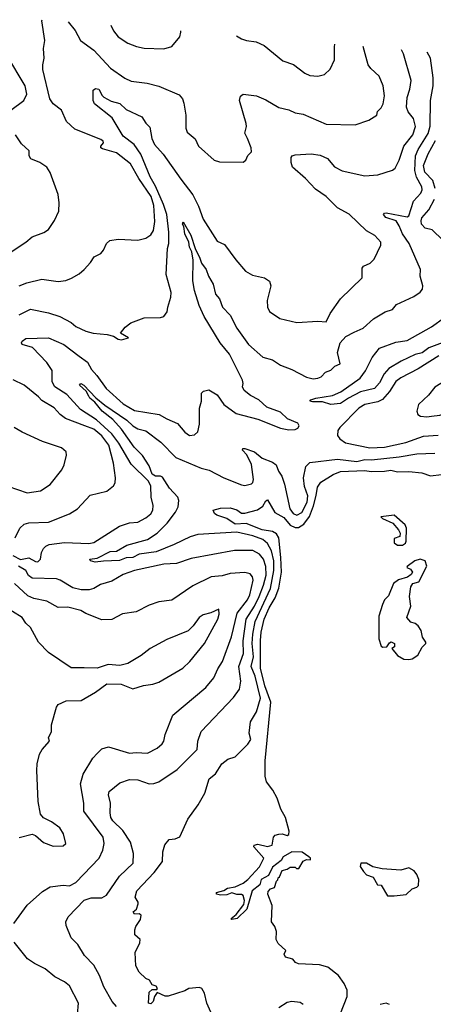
# Model space of a CAD drawing. Extents: x 1245432 to 1420865, y 606325 to 671314.
# Tile 133 of 256: x 1314408 to 1316956, y 660607 to 666662. Entities that reach past the tile are written whole.
import ezdxf

# ---------------------------------------------------------------- set-up
doc = ezdxf.new("R2010")
doc.units = 0

msp = doc.modelspace()

# ---------------------------------------------------------------- linework, layer by layer
at = {"layer": '0CON20XD'}
for points in [[(1314405, 665024.6), (1314452, 665045), (1314545, 665067.5), (1314645, 665051.4), (1314692.3, 665057.7), (1314727.7, 665072.3), (1314775, 665100), (1314805, 665126.7), (1314845, 665170), (1314866.7, 665203.3), (1314907.5, 665225), (1314924.2, 665245), (1314943.3, 665286.7), (1314963.3, 665305), (1315015, 665312), (1315135, 665306.9), (1315185, 665317.8), (1315215, 665340), (1315232.1, 665365), (1315241.2, 665421.2), (1315235, 665518.8), (1315217.2, 665575), (1315142.9, 665685), (1315090.8, 665775), (1315005, 665843.7), (1314917.4, 665867.4), (1314908.9, 665875), (1314908.9, 665885), (1314924.4, 665905), (1314921.4, 665915), (1314907.1, 665925), (1314748.5, 665988.5), (1314695.5, 666035.5), (1314665.7, 666105), (1314615.3, 666145.3), (1314594.6, 666175), (1314551.5, 666355), (1314550, 666385), (1314558.1, 666425), (1314554.5, 666485), (1314562.9, 666535), (1314544, 666655), (1314547.5, 666662.3)], [(1314706.2, 666649.6), (1314750, 666595), (1314783.2, 666535), (1314864.4, 666474.4), (1314966.5, 666365), (1315055, 666301.8), (1315095, 666284.6), (1315192.7, 666272.7), (1315265, 666252.9), (1315389.7, 666199.7), (1315410, 666175), (1315419.7, 666149.7), (1315431.9, 666075), (1315431.4, 665995), (1315439.7, 665969.7), (1315488.6, 665928.6), (1315508.8, 665885), (1315605, 665798), (1315638.3, 665788.3), (1315785, 665786.7), (1315801.2, 665798.8), (1315813, 665827), (1315835, 665850), (1315833.3, 665875), (1315811.4, 665931.4), (1315794.5, 665965), (1315805.2, 666004.8), (1315803.7, 666023.7), (1315762.5, 666165), (1315767.3, 666192.7), (1315785, 666204), (1315866.1, 666193.9), (1315925, 666169.4), (1316005, 666121.9), (1316065, 666108.1), (1316105, 666088.9), (1316155, 666081.1), (1316295, 666020.6), (1316475, 666015.5), (1316558.8, 666045), (1316607.5, 666075), (1316611.7, 666098.3), (1316635, 666120), (1316646.9, 666145), (1316654.5, 666195), (1316647.9, 666255), (1316621.5, 666315), (1316571.3, 666361.3), (1316555.4, 666385), (1316523.9, 666497)], [(1314969.7, 666628.6), (1314985, 666593.8), (1315015, 666556), (1315075, 666517.5), (1315126.8, 666496.8), (1315175, 666487.1), (1315295, 666482.5), (1315345, 666497.1), (1315395, 666556.7), (1315401.1, 666585), (1315401, 666593.2)], [(1315744.2, 666563.8), (1315775, 666544.3), (1315806.2, 666533.8), (1315865, 666526), (1315915, 666503.8), (1316029.1, 666409.1), (1316095, 666385.8), (1316163.9, 666333.9), (1316195, 666318.8), (1316245, 666314), (1316285.8, 666324.2), (1316321.2, 666358.8), (1316347.5, 666415), (1316346.7, 666495), (1316348.9, 666511.9)], [(1314353.6, 666106.4), (1314434, 666165), (1314452, 666205), (1314442.9, 666255), (1314328.6, 666445)], [(1314365, 663366.7), (1314413.4, 663343.4), (1314465, 663353.6), (1314505, 663330.5), (1314520.9, 663329.1), (1314537.1, 663345), (1314543.5, 663385), (1314555, 663410), (1314568.9, 663425), (1314590, 663435), (1314685, 663446.4), (1314835, 663440), (1314865, 663446.9), (1315022.2, 663547.8), (1315085, 663568.2), (1315135, 663572.3), (1315185, 663598.9), (1315215, 663624.4), (1315227.5, 663645), (1315230.8, 663675), (1315218.1, 663725), (1315215.7, 663794.3), (1315201.8, 663825), (1315095, 663929.7), (1315018.8, 664058.8), (1314976.1, 664116.1), (1314882.2, 664202.2), (1314782, 664265), (1314698.3, 664358.3), (1314625, 664404.5), (1314607.5, 664435), (1314608.1, 664505), (1314575.4, 664555), (1314486.7, 664646.7), (1314422.7, 664665), (1314419.1, 664675), (1314423.4, 664685), (1314445, 664701.5), (1314585, 664705.4), (1314680.6, 664665), (1314775, 664593.5), (1314825.3, 664555.3), (1314850.3, 664510.3), (1314882.9, 664475), (1314940, 664395), (1315045, 664299.3), (1315115, 664258.2), (1315268, 664235), (1315315, 664206.7), (1315379.3, 664179.3), (1315425, 664125.8), (1315455, 664106), (1315485, 664108.8), (1315505, 664127.5), (1315515.6, 664175), (1315516.1, 664273.9), (1315527, 664317), (1315527.5, 664365), (1315541.2, 664378.8), (1315573.8, 664386.2), (1315625.5, 664355.5), (1315666, 664295), (1315740.9, 664240.9), (1315875, 664205.8), (1316015, 664150), (1316065, 664140), (1316105, 664142.5), (1316120.5, 664149.5), (1316130, 664165), (1316121.2, 664181.2), (1316057.7, 664207.7), (1316015, 664248.1), (1315929.8, 664279.8), (1315882, 664325), (1315830.5, 664350.5), (1315791, 664381), (1315779.6, 664405), (1315784.6, 664425.4), (1315780.3, 664445), (1315700.4, 664605), (1315643.9, 664675), (1315545, 664836.2), (1315513.1, 664905), (1315485, 664997.5), (1315474.2, 665055.8), (1315475.7, 665184.3), (1315468.2, 665235), (1315453.2, 665263.2), (1315450.4, 665295), (1315426.2, 665345), (1315419.7, 665389.7), (1315411.1, 665405), (1315415, 665420), (1315463, 665337), (1315488.4, 665255), (1315518.5, 665195), (1315527.1, 665165), (1315556.6, 665125), (1315571.4, 665085), (1315600, 665035), (1315614.2, 664975), (1315639.5, 664945), (1315657.1, 664895), (1315704.4, 664845), (1315745.5, 664765), (1315817.5, 664665), (1315905, 664586.8), (1315965, 664570.9), (1316015, 664538.2), (1316085, 664510.4), (1316175, 664463.1), (1316215, 664454.3), (1316245, 664458), (1316264.1, 664465.9), (1316292.5, 664495), (1316325, 664506.2), (1316349.4, 664530.6), (1316381.2, 664545), (1316365.9, 664615), (1316382.8, 664675), (1316416.5, 664713.5), (1316468.4, 664741.6), (1316524, 664765), (1316587.4, 664822.6), (1316658.8, 664865), (1316705, 664880), (1316730, 664910), (1316835, 664960), (1316875, 664986.2), (1316890, 665005), (1316890.8, 665025), (1316874.4, 665085), (1316876.4, 665125), (1316806.3, 665286.3), (1316765.5, 665345), (1316745.4, 665395.4), (1316726, 665426), (1316664, 665445), (1316648.8, 665465), (1316655, 665473.3), (1316665, 665473.8), (1316795, 665450.6), (1316805, 665455.8), (1316834.7, 665545.3), (1316878.5, 665595), (1316887.5, 665615), (1316885.3, 665635), (1316853.1, 665693.1), (1316842.3, 665735), (1316847.1, 665825), (1316863.5, 665865), (1316925, 665961.8), (1316936.6, 666006.6), (1316938.2, 666165), (1316955.3, 666255), (1316954.7, 666305), (1316939.2, 666425), (1316918.2, 666463.2)], [(1314405, 664847.9), (1314475, 664881.9), (1314585, 664860.3), (1314655, 664836.2), (1314725, 664800), (1314755, 664774.5), (1314815, 664747.5), (1314860, 664735), (1314947.1, 664727.1), (1314987, 664717), (1315015, 664696.7), (1315035, 664694), (1315077.5, 664705), (1315030, 664735), (1315057.9, 664772.1), (1315092.5, 664797.5), (1315175, 664828.6), (1315275, 664830), (1315295, 664837.5), (1315316.7, 664865), (1315320, 664895), (1315340, 664955), (1315342.2, 664985), (1315310.6, 665095), (1315319, 665255), (1315327.4, 665285), (1315326.2, 665355), (1315314.8, 665465), (1315294.9, 665524.9), (1315245, 665638), (1315211.2, 665695), (1315154.8, 665834.8), (1315113.1, 665895), (1315046.2, 665945), (1314978.8, 666058.8), (1314869.5, 666145), (1314860, 666165), (1314861.7, 666228.3), (1314875, 666238.8), (1314895, 666236), (1314915.6, 666195.6), (1314926.5, 666186.5), (1314972, 666162), (1315025, 666146.2), (1315065, 666109.4), (1315160.8, 666065), (1315185, 666026), (1315210.4, 666000.4), (1315222.4, 665932.4), (1315238, 665895), (1315292.9, 665835), (1315401.7, 665681.7), (1315474.5, 665585), (1315509.1, 665515), (1315538.5, 665435), (1315625, 665300), (1315670, 665280), (1315738.8, 665185), (1315798.8, 665115), (1315841.7, 665091.7), (1315916.7, 665075), (1315946.2, 665055), (1315955.8, 665025), (1315932, 664935), (1315934.3, 664894.3), (1315947.3, 664867.3), (1316010, 664825), (1316115, 664800.8), (1316245, 664808), (1316295, 664803.8), (1316321.2, 664855), (1316384.4, 664945), (1316518.1, 665075), (1316517.1, 665135), (1316525, 665145.7), (1316566.7, 665165), (1316590.5, 665189.5), (1316632, 665275), (1316632, 665295), (1316595, 665335.8), (1316543.6, 665363.6), (1316437, 665467), (1316365, 665504.5), (1316295, 665574.6), (1316229.6, 665619.6), (1316169.3, 665685), (1316088.5, 665755), (1316079.4, 665785), (1316081.2, 665815), (1316086.7, 665825), (1316105, 665831.4), (1316203.6, 665836.4), (1316258.6, 665828.6), (1316305, 665809.4), (1316347.2, 665757.2), (1316395, 665732.1), (1316535, 665701.1), (1316615, 665708.1), (1316704, 665736), (1316720.2, 665749.8), (1316745, 665798.8), (1316774.7, 665885), (1316828.8, 665955), (1316845.3, 666005), (1316834, 666055), (1316800.3, 666095), (1316791.2, 666125), (1316795, 666183.3), (1316810.9, 666235), (1316818.7, 666288.7), (1316772.6, 666452.6), (1316759.9, 666476.7)], [(1314319.7, 665210.3), (1314446.3, 665293.7), (1314485, 665326), (1314556.8, 665353.2), (1314585, 665372), (1314622.1, 665427.9), (1314650, 665485), (1314651.9, 665535), (1314645, 665586.7), (1314595, 665723.3), (1314575.5, 665755.5), (1314532.5, 665785), (1314477.4, 665807.4), (1314466, 665825), (1314466, 665855), (1314418.7, 665898.7), (1314382, 665955)], [(1316968.1, 665625), (1316953, 665673), (1316903.9, 665725), (1316896, 665765), (1316923.6, 665836.4), (1316970.3, 665919.7)], [(1317015, 665305.6), (1316949, 665369), (1316905, 665379.3), (1316883.5, 665405), (1316880, 665425), (1316885.4, 665444.6), (1316927.7, 665492.3), (1316962.2, 665557.8)], [(1317009.7, 664675), (1316928.7, 664645), (1316886.6, 664613.4), (1316845, 664603.4), (1316757.4, 664562.6), (1316682.3, 664517.7), (1316653.2, 664485), (1316625, 664429.5), (1316594.3, 664395), (1316507.2, 664372.8), (1316434.3, 664335.7), (1316385, 664302), (1316323.8, 664296.2), (1316273.2, 664313.2), (1316211.5, 664311.5), (1316195, 664316.2), (1316202, 664325), (1316232.5, 664335), (1316335, 664351.9), (1316385.7, 664374.3), (1316505, 664457.2), (1316538, 664502), (1316579.2, 664585), (1316625, 664642.9), (1316725, 664678.5), (1316795, 664689.6), (1316945, 664772.6), (1317025, 664830.9)], [(1316915, 664219.6), (1316945, 664224.6), (1316995, 664230), (1317115, 664270.5), (1317250.1, 664329.9), (1317297.8, 664362.2), (1317389.8, 664440.2), (1317418.4, 664475), (1317465, 664606.2), (1317466.6, 664625), (1317458.8, 664645), (1317435, 664659.3), (1317405, 664659.7), (1317245, 664597.9), (1317184.2, 664565.8), (1317095, 664496.2), (1317055, 664457.1), (1316965, 664403.3), (1316925.8, 664354.2), (1316865, 664296), (1316854, 664255), (1316861.2, 664235), (1316876.7, 664225), (1316915, 664219.6)], [(1316988.9, 664595), (1316863.3, 664515), (1316755, 664460.4), (1316725, 664436.5), (1316686.9, 664375), (1316642.7, 664327.3), (1316615, 664312.5), (1316535, 664295.4), (1316497.6, 664272.4), (1316380.8, 664155), (1316367.5, 664135), (1316365.8, 664105), (1316379.2, 664085), (1316415, 664060), (1316565, 664028.3)], [(1314380.8, 663475), (1314409.1, 663535), (1314435, 663559.6), (1314465, 663567.9), (1314585, 663572.9), (1314715, 663623.1), (1314765, 663654.2), (1314842.4, 663737.6), (1314945, 663762), (1314986.2, 663795), (1314996, 663815), (1314998.6, 663845), (1314986.9, 663935), (1314956.9, 664045), (1314915, 664103.8), (1314865, 664143.5), (1314810, 664165), (1314690.7, 664210.7), (1314657.8, 664235), (1314620.8, 664275), (1314545, 664319.4), (1314525, 664342.9), (1314435.6, 664415), (1314367.5, 664447.5)], [(1315619.2, 660485), (1315561.4, 660615), (1315545.5, 660675.5), (1315530, 660705), (1315515, 660711.2), (1315450, 660705), (1315425, 660690), (1315323, 660657), (1315305, 660657.5), (1315255, 660680), (1315238, 660655), (1315231.1, 660625), (1315215, 660609.5), (1315200.9, 660615), (1315205, 660682), (1315225, 660698.8), (1315252.5, 660697.5), (1315256.2, 660705), (1315249.5, 660719.5), (1315225, 660727.5), (1315207.5, 660755), (1315185, 660766.7), (1315144.1, 660804.1), (1315124.2, 660844.2), (1315120, 660925), (1315148.8, 660985), (1315150, 661005), (1315117.5, 661035), (1315117.5, 661065), (1315123.3, 661085), (1315151.7, 661128.3), (1315156.7, 661155), (1315143.6, 661163.6), (1315115, 661161.4), (1315106.2, 661175), (1315127, 661193), (1315138, 661225), (1315138.8, 661235), (1315120, 661265), (1315128.8, 661305), (1315236.7, 661416.7), (1315288, 661485), (1315290, 661545), (1315302, 661588), (1315329.3, 661620.7), (1315366.1, 661623.9), (1315395, 661636.7), (1315444.5, 661745.5), (1315506.6, 661833.4), (1315548, 661905), (1315575, 661993.3), (1315613.3, 662025), (1315652.5, 662085), (1315691.2, 662115), (1315735, 662130), (1315812.6, 662207.4), (1315831.9, 662235), (1315822.5, 662275), (1315829.2, 662345), (1315867.6, 662405), (1315891.1, 662488.9), (1315859.2, 662625), (1315834.5, 662685), (1315848.5, 662745), (1315839.5, 662825), (1315845, 662882.5), (1315858.3, 662961.7), (1315952.1, 663165), (1315973.8, 663275), (1315974.1, 663335), (1315958.9, 663395), (1315935, 663441.8), (1315905, 663464.8), (1315845, 663487.5), (1315745, 663510.6), (1315505, 663496.6), (1315458, 663482), (1315360.6, 663435), (1315249.3, 663390.7), (1315145, 663376.2), (1315105, 663354.1), (1315065, 663353.2), (1315023.5, 663336.5), (1314925, 663331.4), (1314872.9, 663327.1), (1314844, 663335), (1314840, 663345), (1314885, 663350), (1314965, 663391.3), (1315005.2, 663394.8), (1315069.1, 663430.9), (1315195, 663466.5), (1315255.9, 663505), (1315317.5, 663565), (1315367.3, 663632.7), (1315383.3, 663666.7), (1315389, 663705), (1315381.4, 663725), (1315330.8, 663780.8), (1315288.3, 663848.3), (1315275, 663855.5), (1315245, 663855.1), (1315225, 663867.8), (1315205, 663918.9), (1315165, 663981.3), (1315113.7, 664033.7), (1315035.1, 664145.1), (1314982.6, 664202.6), (1314915.7, 664255), (1314871.1, 664311.1), (1314840.3, 664335), (1314835, 664347.5), (1314817.6, 664377.6), (1314776, 664415), (1314785, 664424), (1314802.9, 664415), (1314876.9, 664336.9), (1314931.9, 664291.9), (1315068.6, 664198.6), (1315104.4, 664164.4), (1315135, 664146.2), (1315185, 664134.7), (1315277.8, 664065), (1315369.5, 663969.5), (1315525, 663904.6), (1315575, 663891.5), (1315665, 663843.8), (1315775, 663801.2), (1315795, 663798.5), (1315835, 663807.8), (1315845, 663816), (1315849.3, 663835), (1315835, 663927.5), (1315806.4, 663986.4), (1315781.1, 664015), (1315782.9, 664025), (1315795, 664025.8), (1315855.2, 664005.2), (1315901.1, 663965), (1315965, 663940.4), (1315987.3, 663925), (1316001.5, 663885), (1316023.5, 663855), (1316040, 663805), (1316072.6, 663655), (1316092.2, 663625), (1316115, 663615.2), (1316145, 663632.2), (1316178.2, 663695), (1316182.8, 663735), (1316162.4, 663792.4), (1316156.2, 663843.8), (1316169.6, 663915), (1316195, 663940), (1316365, 663960.5), (1316485, 663945.9), (1316535, 663957.5), (1316575, 663955.4), (1316745, 663973.6), (1316855, 663993), (1316965, 663997.5)], [(1314335, 663793.1), (1314455, 663753.1), (1314535.9, 663764.1), (1314595.9, 663804.1), (1314667.5, 663895), (1314682.5, 663925), (1314696.2, 663985), (1314693.8, 664005), (1314665, 664029.2), (1314547.9, 664067.9), (1314423.8, 664125), (1314375, 664154.2)], [(1316565, 664028.3), (1316655, 664033.7), (1316787.2, 664062.8), (1316895, 664100.6), (1316985, 664106.3)], [(1316338, 660435), (1316424.4, 660655.6), (1316425.7, 660695), (1316405.8, 660735), (1316372.5, 660785), (1316306.3, 660836.3), (1316255, 660850), (1316125, 660856.7), (1316107.5, 660865), (1316090, 660885), (1316046.4, 660896.4), (1316036.7, 660915), (1316047, 660937), (1316000.7, 660980.7), (1315987.5, 661005), (1315990, 661055), (1315980, 661085), (1315960, 661115), (1315962.5, 661215), (1315937.5, 661285), (1315938.3, 661301.7), (1315953, 661317), (1315977.5, 661325), (1315990, 661365), (1315998.3, 661371.7), (1316000, 661385), (1316008.3, 661391.7), (1316025, 661430), (1316055, 661437.5), (1316075, 661450), (1316105, 661450), (1316113, 661443), (1316127, 661443), (1316155, 661487.5), (1316175, 661497.5), (1316200, 661495), (1316200, 661505), (1316190, 661515), (1316148.3, 661541.7), (1316085, 661544.2), (1316032, 661515), (1316018.8, 661491.2), (1315965, 661450.8), (1315940.9, 661399.1), (1315895, 661375.4), (1315888, 661342), (1315840, 661305), (1315807.1, 661192.9), (1315748.5, 661135), (1315715, 661128), (1315710, 661135), (1315741, 661159), (1315788.8, 661221.2), (1315793, 661245), (1315785, 661275.6), (1315775, 661283.4), (1315745, 661282), (1315715, 661292.5), (1315685, 661280.8), (1315645, 661279.3), (1315620, 661285), (1315620, 661295), (1315665, 661307.6), (1315688.5, 661321.5), (1315735, 661329.3), (1315785, 661352.8), (1315813.3, 661375), (1315885, 661453.5), (1315911.4, 661505), (1315850.8, 661575), (1315852, 661585), (1315875, 661591.2), (1315935, 661577.1), (1315963.8, 661585), (1315970.6, 661635), (1315982.2, 661647.8), (1316003.9, 661653.9), (1316025, 661656.2), (1316055, 661646.2), (1316065, 661651.2), (1316067.5, 661672.5), (1316045.4, 661755), (1316017.5, 661807.5), (1315995, 661874.3), (1315966.7, 661925), (1315927.5, 661975), (1315920, 662010), (1315920.7, 662105), (1315954.5, 662465), (1315919, 662565), (1315890.7, 662675), (1315891.6, 662845), (1315896.4, 662895), (1315915, 662975.4), (1315945, 663045.9), (1315982.3, 663107.7), (1316004, 663166), (1316021, 663265), (1316017.6, 663355), (1316004.7, 663475), (1315990.4, 663500.4), (1315965.5, 663515.5), (1315900.9, 663525), (1315803.5, 663563.5), (1315735, 663560), (1315685, 663593.8), (1315622, 663615), (1315608.8, 663625), (1315600, 663645), (1315645, 663657.5), (1315705, 663660), (1315745, 663647.3), (1315775, 663627.5), (1315795, 663627.7), (1315872, 663648), (1315905, 663671.1), (1315925, 663704.3), (1315935, 663708.6), (1315980.7, 663630.7), (1316035, 663601), (1316075, 663553.1), (1316105, 663539.1), (1316125, 663539), (1316159.2, 663560.8), (1316192.2, 663607.8), (1316218.3, 663671.7), (1316233.9, 663736.1), (1316242.8, 663787.2), (1316262.2, 663817.8), (1316339.5, 663865), (1316385, 663883.6), (1316535, 663889.5), (1316574, 663884), (1316655, 663885.4), (1316695, 663891.5), (1316735, 663881.1), (1316805, 663883.1), (1316885, 663876.4), (1316937.7, 663857.7), (1317075, 663874.3)], [(1316735, 663430), (1316765, 663431.4), (1316785, 663443.8), (1316788.8, 663455), (1316790, 663535), (1316782, 663555), (1316715, 663614.3), (1316633.3, 663605), (1316642.5, 663595), (1316706.5, 663566.5), (1316742, 663525), (1316752, 663505), (1316750, 663485), (1316715, 663472.5), (1316713.8, 663445), (1316735, 663430)], [(1315005, 660593.8), (1314978.5, 660625), (1314925.5, 660715), (1314900, 660785), (1314865, 660848), (1314807.2, 660907.2), (1314765.4, 660975.4), (1314726.2, 661015), (1314695, 661092.5), (1314691.9, 661115), (1314706.9, 661145), (1314805, 661248.5), (1314848, 661262), (1314915, 661262.5), (1314942.1, 661277.9), (1315022.2, 661395), (1315107.8, 661475), (1315108.5, 661535), (1315089.7, 661605), (1315043.4, 661675), (1314982.1, 661735), (1314970.4, 661755), (1314964.6, 661785), (1314967.8, 661845), (1314954.4, 661895), (1314959.2, 661915), (1315025, 661969.2), (1315085, 661990.5), (1315135, 661987.9), (1315205, 661962.9), (1315235.3, 661964.7), (1315265.3, 661974.7), (1315379, 662051), (1315502, 662175), (1315504.5, 662225), (1315525.7, 662285), (1315725, 662493.3), (1315761.8, 662545), (1315769.6, 662595), (1315758, 662685), (1315786, 662765), (1315785, 662843.3), (1315802.3, 662975), (1315854.7, 663055.3), (1315883.2, 663115), (1315910.5, 663185), (1315925.7, 663245.7), (1315925, 663300), (1315909.8, 663345), (1315885, 663375.9), (1315845, 663398.8), (1315731.5, 663398.5), (1315465, 663348.4), (1315375, 663318.2), (1315295, 663314), (1315115, 663275.3), (1315045, 663250.4), (1314975, 663208.9), (1314905, 663189.1), (1314865, 663164.1), (1314835.9, 663155.9), (1314786.8, 663156.8), (1314735, 663168.5), (1314658.1, 663215), (1314635, 663222.9), (1314485, 663227.2), (1314462.4, 663245), (1314445, 663275.6), (1314401.1, 663301.1)], [(1316805, 662726.7), (1316825, 662731.2), (1316860, 662755), (1316887, 662803), (1316910, 662825), (1316910, 662835), (1316890, 662865), (1316880, 662905), (1316862, 662935), (1316845, 662948.8), (1316817, 662957), (1316792.5, 662985), (1316816.7, 663055), (1316808.8, 663115), (1316816.7, 663175), (1316830, 663195), (1316865.6, 663204.4), (1316915, 663302.5), (1316906.2, 663335), (1316875, 663343.8), (1316842.5, 663335), (1316795, 663300), (1316793.6, 663293.6), (1316815, 663282.5), (1316827.5, 663265), (1316819.5, 663250.5), (1316797.1, 663232.9), (1316741.7, 663218.3), (1316710.8, 663195), (1316680.7, 663119.3), (1316655.8, 663094.2), (1316643.2, 663066.8), (1316620.8, 662995), (1316620, 662855), (1316635, 662810), (1316645, 662802.5), (1316670, 662805), (1316685, 662830), (1316697, 662837), (1316717.5, 662825), (1316717.5, 662805), (1316700, 662795), (1316735, 662751.2), (1316775, 662730), (1316805, 662726.7)], [(1314371.5, 661105), (1314455, 661217.5), (1314549.1, 661300.9), (1314595, 661328.6), (1314675, 661340), (1314715, 661336.5), (1314755, 661355.6), (1314897.5, 661505), (1314920.8, 661555), (1314928.8, 661595), (1314922.1, 661635), (1314803.1, 661795), (1314803.5, 661845), (1314783, 661963), (1314798.2, 662021.8), (1314859.6, 662120.4), (1314885, 662148.8), (1314915, 662178.8), (1314955, 662190), (1315085, 662151.1), (1315125, 662155.5), (1315195, 662151.8), (1315255, 662182.5), (1315285, 662208.6), (1315296.7, 662225), (1315305, 662266.7), (1315350.8, 662385), (1315555.6, 662555), (1315604.6, 662615.4), (1315629.3, 662670.7), (1315657.7, 662715), (1315713.5, 662866.5), (1315747.1, 663012.9), (1315811.2, 663095), (1315825.6, 663125), (1315845.8, 663215), (1315842.9, 663235), (1315827.5, 663255), (1315795, 663263.5), (1315705, 663255.5), (1315655, 663242.1), (1315586.7, 663235), (1315475, 663180.8), (1315345, 663092.2), (1315265, 663082.2), (1315205, 663062.2), (1315125, 663020.6), (1315041.7, 663008.3), (1314976.2, 662973.8), (1314915, 662970.6), (1314815, 663011.1), (1314785, 663029.1), (1314705, 663050), (1314645, 663047.5), (1314575, 663087.1), (1314495, 663102.4), (1314459, 663119), (1314376.2, 663195)], [(1314405, 661633.1), (1314485, 661653.8), (1314505, 661646.2), (1314555, 661602.9), (1314615, 661579.2), (1314675, 661582), (1314693.3, 661595), (1314678.6, 661655), (1314655, 661692), (1314605, 661729.4), (1314554.2, 661754.2), (1314535.8, 661775.8), (1314522.5, 661855), (1314514.4, 662045), (1314515.7, 662085), (1314530, 662145), (1314546.7, 662175), (1314591.2, 662225), (1314586, 662245), (1314604.4, 662285), (1314604.7, 662325.3), (1314634.2, 662435), (1314645, 662450), (1314695, 662472.9), (1314787.5, 662475), (1314875, 662526.7), (1314945, 662577.5), (1315033.3, 662576.7), (1315105, 662548), (1315171.3, 662568.7), (1315227.5, 662575), (1315265, 662588.6), (1315413.8, 662675), (1315455.6, 662715), (1315547.5, 662825), (1315627.9, 662975), (1315637.4, 663007.4), (1315635, 663036.7), (1315585, 663014.2), (1315537.3, 663002.7), (1315513.8, 662985), (1315477.5, 662935), (1315445, 662904.4), (1315315, 662850.6), (1315212.5, 662795), (1315157.3, 662752.7), (1315075, 662703.8), (1315025, 662690), (1314953.9, 662696.1), (1314885, 662673.8), (1314805, 662676.7), (1314725, 662676.7), (1314585, 662771.2), (1314524, 662835), (1314475.6, 662925), (1314445, 662952), (1314422.5, 662985), (1314305, 663058.9)], [(1316673.6, 661273.6), (1316715, 661274), (1316787.7, 661282.3), (1316825, 661317.5), (1316855, 661327.5), (1316865, 661337.5), (1316866.7, 661375), (1316854.4, 661405), (1316837.3, 661427.3), (1316805, 661446.1), (1316755, 661432.4), (1316640.9, 661440.9), (1316582.5, 661452.5), (1316543.3, 661475), (1316508.8, 661475), (1316506, 661455), (1316525, 661423.3), (1316545, 661402.5), (1316585, 661390), (1316611.7, 661341.7), (1316635, 661340), (1316673.6, 661273.6)], [(1314763.3, 660545), (1314770, 660615), (1314715, 660720), (1314685, 660744.4), (1314625.5, 660775.5), (1314564.4, 660824.4), (1314498.7, 660858.7), (1314456.4, 660886.4), (1314375, 660989.2)], [(1316155, 660606.7), (1316135, 660618), (1316085, 660624.2), (1316055, 660619.2), (1316005, 660586)], [(1316685.7, 660605), (1316665, 660613.1), (1316628.6, 660605)]]:
    msp.add_lwpolyline(points, dxfattribs=at)

doc.saveas('drawing.dxf')
